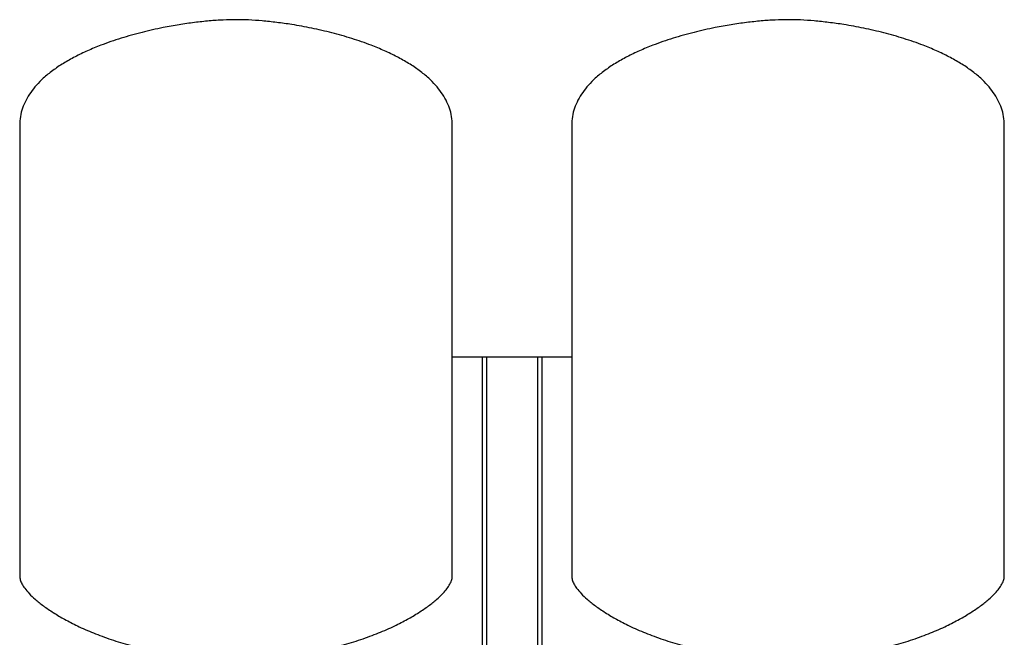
# Model space of a CAD drawing. Header units: millimetres. Extents: x 11 to 1860, y 10 to 995.
# Tile 7 of 7: x 1200 to 1860, y 581 to 995. Entities that reach past the tile are written whole.
import ezdxf

# ---------------------------------------------------------------- set-up
doc = ezdxf.new("R2010")
doc.units = ezdxf.units.MM

msp = doc.modelspace()

# ---------------------------------------------------------------- linework, layer by layer
at = {"color": 7, "linetype": 'Continuous', "lineweight": 25}
for p, q in [((1199.86, 924.08), (1199.86, 622.09)), ((1489.86, 622.09), (1489.86, 924.08)), ((1569.86, 924.08), (1569.86, 622.09)), ((1859.86, 622.09), (1859.86, 924.08)), ((1489.86, 768.94), (1509.86, 768.94)), ((1509.86, 768.94), (1509.86, 526.69)), ((1509.86, 768.94), (1512.86, 768.94)), ((1512.86, 768.94), (1512.86, 526.69)), ((1512.86, 768.94), (1546.86, 768.94)), ((1546.86, 768.94), (1546.86, 526.69)), ((1546.86, 768.94), (1549.86, 768.94)), ((1549.86, 768.94), (1549.86, 526.69)), ((1549.86, 768.94), (1569.86, 768.94))]:
    msp.add_line(p, q, dxfattribs=at)
for points, knots in [([(1344.86, 994.94), (1342, 994.89), (1336.03, 994.8), (1326.76, 994.13), (1316.88, 993.08), (1306.56, 991.6), (1294.8, 989.48), (1281.81, 986.56), (1267.83, 982.65), (1255.65, 978.46), (1245.38, 974.22), (1237, 970.2), (1229.19, 965.81), (1222.06, 961.05), (1216.03, 956.16), (1211.1, 951.24), (1207.17, 946.37), (1203.99, 941.21), (1201.65, 935.76), (1200.14, 930.02), (1199.95, 926.07), (1199.86, 924.08)], [0, 0, 0, 0, 0.049323, 0.103085, 0.160501, 0.220781, 0.28314, 0.366646, 0.450689, 0.533653, 0.58884, 0.642414, 0.694018, 0.743382, 0.790357, 0.827695, 0.863525, 0.898127, 0.931954, 0.965643, 1, 1, 1, 1]), ([(1489.86, 924.08), (1489.77, 926.07), (1489.58, 930.02), (1488.07, 935.76), (1485.73, 941.21), (1482.55, 946.37), (1478.62, 951.24), (1473.69, 956.16), (1467.66, 961.05), (1460.53, 965.81), (1452.72, 970.2), (1444.34, 974.22), (1434.27, 978.37), (1422.52, 982.44), (1409.19, 986.22), (1395.75, 989.32), (1383.38, 991.58), (1372.29, 993.15), (1362.61, 994.16), (1353.52, 994.81), (1347.66, 994.9), (1344.86, 994.94)], [0, 0, 0, 0, 0.034357, 0.068046, 0.101873, 0.136475, 0.172305, 0.209643, 0.256618, 0.305982, 0.357586, 0.41116, 0.466347, 0.545506, 0.625712, 0.705568, 0.783603, 0.842654, 0.898903, 0.951599, 1, 1, 1, 1]), ([(1714.86, 994.94), (1712, 994.89), (1706.03, 994.8), (1696.76, 994.13), (1686.88, 993.08), (1676.56, 991.6), (1664.8, 989.48), (1651.81, 986.56), (1637.83, 982.65), (1625.65, 978.46), (1615.38, 974.22), (1607, 970.2), (1599.19, 965.81), (1592.06, 961.05), (1586.03, 956.16), (1581.1, 951.24), (1577.17, 946.37), (1573.99, 941.21), (1571.65, 935.76), (1570.14, 930.02), (1569.95, 926.07), (1569.86, 924.08)], [0, 0, 0, 0, 0.049323, 0.103085, 0.160501, 0.220781, 0.28314, 0.366646, 0.450689, 0.533653, 0.58884, 0.642414, 0.694018, 0.743382, 0.790357, 0.827695, 0.863525, 0.898127, 0.931954, 0.965643, 1, 1, 1, 1]), ([(1859.86, 924.08), (1859.77, 926.07), (1859.58, 930.02), (1858.07, 935.76), (1855.73, 941.21), (1852.55, 946.37), (1848.62, 951.24), (1843.69, 956.16), (1837.66, 961.05), (1830.53, 965.81), (1822.72, 970.2), (1814.34, 974.22), (1804.27, 978.37), (1792.52, 982.44), (1779.19, 986.22), (1765.75, 989.32), (1753.38, 991.58), (1742.29, 993.15), (1732.61, 994.16), (1723.52, 994.81), (1717.66, 994.9), (1714.86, 994.94)], [0, 0, 0, 0, 0.034357, 0.068046, 0.101873, 0.136475, 0.172305, 0.209643, 0.256618, 0.305982, 0.357586, 0.41116, 0.466347, 0.545506, 0.625712, 0.705568, 0.783603, 0.842654, 0.898903, 0.951599, 1, 1, 1, 1]), ([(1199.86, 622.09), (1199.95, 621.26), (1200.13, 619.46), (1201.38, 616.75), (1203.38, 613.65), (1206.37, 610.18), (1210.56, 606.21), (1215.95, 601.93), (1222.56, 597.45), (1230.16, 592.98), (1239.12, 588.38), (1249.49, 583.82), (1261.29, 579.45), (1274.02, 575.59), (1287.58, 572.35), (1301.88, 569.9), (1316.82, 568.26), (1326.99, 568.05), (1332.16, 567.94)], [0, 0, 0, 0, 0.0166216, 0.036153, 0.05912, 0.0908384, 0.1275928, 0.1752618, 0.2288677, 0.2879911, 0.3521895, 0.431201, 0.5156179, 0.604837, 0.698312, 0.7955694, 0.8962249, 1, 1, 1, 1]), ([(1357.56, 567.94), (1362.73, 568.05), (1372.9, 568.26), (1387.84, 569.9), (1402.14, 572.35), (1415.7, 575.59), (1428.43, 579.45), (1440.23, 583.82), (1450.6, 588.38), (1459.56, 592.98), (1467.16, 597.45), (1473.77, 601.93), (1478.95, 606.04), (1482.84, 609.69), (1485.64, 612.79), (1487.83, 615.87), (1489.47, 618.92), (1489.74, 621.1), (1489.86, 622.09)], [0, 0, 0, 0, 0.103778, 0.204436, 0.301697, 0.395174, 0.484396, 0.568815, 0.647829, 0.712029, 0.771154, 0.824762, 0.872432, 0.903943, 0.931838, 0.95609, 0.980149, 1, 1, 1, 1]), ([(1569.86, 622.09), (1569.95, 621.26), (1570.13, 619.46), (1571.38, 616.75), (1573.38, 613.65), (1576.37, 610.18), (1580.56, 606.21), (1585.95, 601.93), (1592.56, 597.45), (1600.16, 592.98), (1609.12, 588.38), (1619.49, 583.82), (1631.29, 579.45), (1644.02, 575.59), (1657.58, 572.35), (1671.88, 569.9), (1686.82, 568.26), (1696.99, 568.05), (1702.16, 567.94)], [0, 0, 0, 0, 0.016622, 0.036153, 0.05912, 0.090838, 0.127593, 0.175262, 0.228868, 0.287991, 0.35219, 0.431201, 0.515618, 0.604837, 0.698312, 0.795569, 0.896225, 1, 1, 1, 1]), ([(1727.56, 567.94), (1732.73, 568.05), (1742.9, 568.26), (1757.84, 569.9), (1772.14, 572.35), (1785.7, 575.59), (1798.43, 579.45), (1810.23, 583.82), (1820.6, 588.38), (1829.56, 592.98), (1837.16, 597.45), (1843.77, 601.93), (1848.95, 606.04), (1852.84, 609.69), (1855.64, 612.79), (1857.83, 615.87), (1859.47, 618.92), (1859.74, 621.1), (1859.86, 622.09)], [0, 0, 0, 0, 0.103778, 0.204436, 0.301697, 0.395174, 0.484396, 0.568815, 0.647829, 0.712029, 0.771154, 0.824762, 0.872432, 0.903943, 0.931838, 0.95609, 0.980149, 1, 1, 1, 1])]:
    msp.add_open_spline(points, degree=3, knots=knots, dxfattribs=at)

doc.saveas('drawing.dxf')
